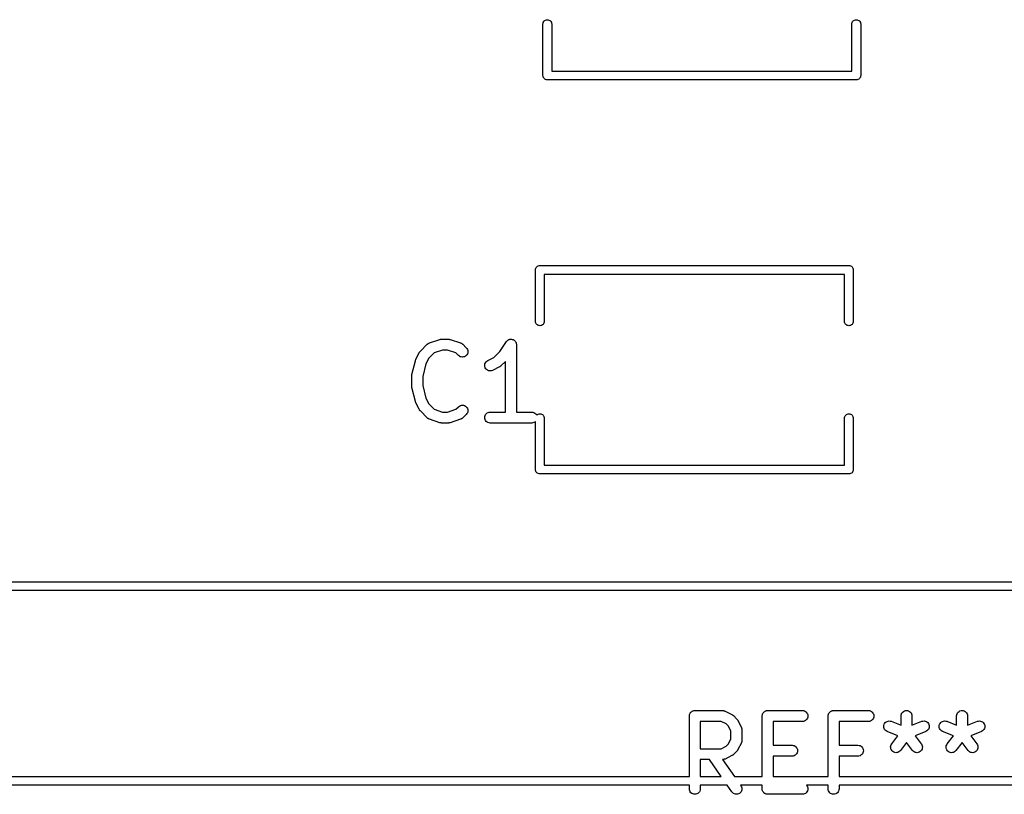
# Model space of a CAD drawing. Extents: x 1.1 to 3.55, y -2.65 to -1.25.
# Tile 15 of 17: x 2.36 to 2.89, y -2.18 to -1.76. Entities that reach past the tile are written whole.
import ezdxf

# ---------------------------------------------------------------- set-up
doc = ezdxf.new("R2010")
doc.units = 0
doc.header["$MEASUREMENT"] = 0
doc.layers.add('BLACK', color=7, linetype='CONTINUOUS')

msp = doc.modelspace()

# ---------------------------------------------------------------- linework, layer by layer
at = {"layer": 'BLACK', "linetype": 'CONTINUOUS'}
for p, q in [((2.63896, -1.76007), (2.63899, -1.75972)), ((2.63896, -1.78782), (2.63896, -1.76007)), ((2.63899, -1.75972), (2.63913, -1.75927)), ((2.63913, -1.75927), (2.63935, -1.75886)), ((2.63935, -1.75886), (2.63964, -1.7585)), ((2.63964, -1.7585), (2.64, -1.75821)), ((2.64, -1.75821), (2.64041, -1.75799)), ((2.64041, -1.75799), (2.64086, -1.75785)), ((2.64086, -1.75785), (2.64132, -1.75781)), ((2.64132, -1.75781), (2.64179, -1.75785)), ((2.64179, -1.75785), (2.64223, -1.75799)), ((2.64223, -1.75799), (2.64264, -1.75821)), ((2.64264, -1.75821), (2.643, -1.7585)), ((2.643, -1.7585), (2.6433, -1.75886)), ((2.6433, -1.75886), (2.64352, -1.75927)), ((2.64352, -1.75927), (2.64365, -1.75972)), ((2.64365, -1.75972), (2.64369, -1.76007)), ((2.64369, -1.76007), (2.64369, -1.78557)), ((2.80589, -1.76007), (2.80592, -1.75972)), ((2.80589, -1.78557), (2.80589, -1.76007)), ((2.80592, -1.75972), (2.80606, -1.75927)), ((2.80606, -1.75927), (2.80628, -1.75886)), ((2.80628, -1.75886), (2.80657, -1.7585)), ((2.80657, -1.7585), (2.80693, -1.75821)), ((2.80693, -1.75821), (2.80734, -1.75799)), ((2.80734, -1.75799), (2.80779, -1.75785)), ((2.80779, -1.75785), (2.80825, -1.75781)), ((2.80825, -1.75781), (2.80872, -1.75785)), ((2.80872, -1.75785), (2.80916, -1.75799)), ((2.80916, -1.75799), (2.80957, -1.75821)), ((2.80957, -1.75821), (2.80993, -1.7585)), ((2.80993, -1.7585), (2.81023, -1.75886)), ((2.81023, -1.75886), (2.81044, -1.75927)), ((2.81044, -1.75927), (2.81058, -1.75972)), ((2.81058, -1.75972), (2.81061, -1.76007)), ((2.81061, -1.76007), (2.81061, -1.78782)), ((2.64369, -1.78557), (2.80589, -1.78557)), ((2.63895, -1.78794), (2.63896, -1.78782)), ((2.63899, -1.7884), (2.63895, -1.78794)), ((2.63913, -1.78885), (2.63899, -1.7884)), ((2.63935, -1.78926), (2.63913, -1.78885)), ((2.63964, -1.78962), (2.63935, -1.78926)), ((2.64, -1.78991), (2.63964, -1.78962)), ((2.64041, -1.79013), (2.64, -1.78991)), ((2.64086, -1.79027), (2.64041, -1.79013)), ((2.64132, -1.79031), (2.64086, -1.79027)), ((2.64144, -1.7903), (2.64132, -1.79031)), ((2.80814, -1.7903), (2.64144, -1.7903)), ((2.80825, -1.79031), (2.80814, -1.7903)), ((2.80837, -1.7903), (2.80825, -1.79031)), ((2.80872, -1.79027), (2.80837, -1.7903)), ((2.80837, -1.7903), (2.80837, -1.7903)), ((2.80916, -1.79013), (2.80872, -1.79027)), ((2.80957, -1.78991), (2.80916, -1.79013)), ((2.80993, -1.78962), (2.80957, -1.78991)), ((2.81023, -1.78926), (2.80993, -1.78962)), ((2.81044, -1.78885), (2.81023, -1.78926)), ((2.81058, -1.7884), (2.81044, -1.78885)), ((2.81063, -1.78794), (2.81058, -1.7884)), ((2.81061, -1.78782), (2.81063, -1.78794)), ((2.63495, -1.89306), (2.63499, -1.8926)), ((2.63496, -1.89318), (2.63495, -1.89306)), ((2.63496, -1.92093), (2.63496, -1.89318)), ((2.63499, -1.8926), (2.63513, -1.89215)), ((2.63513, -1.89215), (2.63535, -1.89174)), ((2.63535, -1.89174), (2.63564, -1.89138)), ((2.63564, -1.89138), (2.636, -1.89109)), ((2.636, -1.89109), (2.63641, -1.89087)), ((2.63641, -1.89087), (2.63686, -1.89073)), ((2.63686, -1.89073), (2.63721, -1.8907)), ((2.63721, -1.8907), (2.63732, -1.89069)), ((2.63721, -1.8907), (2.63721, -1.8907)), ((2.63732, -1.89069), (2.63744, -1.8907)), ((2.63744, -1.8907), (2.80414, -1.8907)), ((2.80414, -1.8907), (2.80425, -1.89069)), ((2.80425, -1.89069), (2.80437, -1.8907)), ((2.80437, -1.8907), (2.80472, -1.89073)), ((2.80472, -1.89073), (2.80516, -1.89087)), ((2.80516, -1.89087), (2.80557, -1.89109)), ((2.80557, -1.89109), (2.80593, -1.89138)), ((2.80593, -1.89138), (2.80623, -1.89174)), ((2.80623, -1.89174), (2.80644, -1.89215)), ((2.80644, -1.89215), (2.80658, -1.8926)), ((2.80658, -1.8926), (2.80663, -1.89306)), ((2.80663, -1.89306), (2.80661, -1.89318)), ((2.80661, -1.89318), (2.80661, -1.92093)), ((2.80189, -1.89543), (2.63969, -1.89543)), ((2.63969, -1.89543), (2.63969, -1.92093)), ((2.80189, -1.92093), (2.80189, -1.89543)), ((2.63499, -1.92128), (2.63496, -1.92093)), ((2.63513, -1.92173), (2.63499, -1.92128)), ((2.63535, -1.92214), (2.63513, -1.92173)), ((2.63564, -1.9225), (2.63535, -1.92214)), ((2.636, -1.92279), (2.63564, -1.9225)), ((2.63641, -1.92301), (2.636, -1.92279)), ((2.63686, -1.92315), (2.63641, -1.92301)), ((2.63732, -1.92319), (2.63686, -1.92315)), ((2.63779, -1.92315), (2.63732, -1.92319)), ((2.63823, -1.92301), (2.63779, -1.92315)), ((2.63864, -1.92279), (2.63823, -1.92301)), ((2.639, -1.9225), (2.63864, -1.92279)), ((2.6393, -1.92214), (2.639, -1.9225)), ((2.63952, -1.92173), (2.6393, -1.92214)), ((2.63965, -1.92128), (2.63952, -1.92173)), ((2.63969, -1.92093), (2.63965, -1.92128)), ((2.80192, -1.92128), (2.80189, -1.92093)), ((2.80206, -1.92173), (2.80192, -1.92128)), ((2.80228, -1.92214), (2.80206, -1.92173)), ((2.80257, -1.9225), (2.80228, -1.92214)), ((2.80293, -1.92279), (2.80257, -1.9225)), ((2.80334, -1.92301), (2.80293, -1.92279)), ((2.80379, -1.92315), (2.80334, -1.92301)), ((2.80425, -1.92319), (2.80379, -1.92315)), ((2.80471, -1.92315), (2.80425, -1.92319)), ((2.80516, -1.92301), (2.80471, -1.92315)), ((2.80557, -1.92279), (2.80516, -1.92301)), ((2.80593, -1.9225), (2.80557, -1.92279)), ((2.80623, -1.92214), (2.80593, -1.9225)), ((2.80644, -1.92173), (2.80623, -1.92214)), ((2.80658, -1.92128), (2.80644, -1.92173)), ((2.80661, -1.92093), (2.80658, -1.92128)), ((2.57763, -1.93251), (2.58326, -1.93064)), ((2.58326, -1.93064), (2.5833, -1.93063)), ((2.5833, -1.93063), (2.58346, -1.93059)), ((2.58346, -1.93059), (2.58362, -1.93054)), ((2.58362, -1.93054), (2.58374, -1.93053)), ((2.58374, -1.93053), (2.58386, -1.93051)), ((2.58386, -1.93051), (2.58402, -1.9305)), ((2.58402, -1.9305), (2.58419, -1.93049)), ((2.58419, -1.93049), (2.58794, -1.93049)), ((2.58794, -1.93049), (2.58798, -1.93049)), ((2.58798, -1.93049), (2.58815, -1.93051)), ((2.58815, -1.93051), (2.58831, -1.93051)), ((2.58831, -1.93051), (2.58843, -1.93054)), ((2.58843, -1.93054), (2.58855, -1.93055)), ((2.58855, -1.93055), (2.58871, -1.9306)), ((2.58871, -1.9306), (2.58887, -1.93064)), ((2.58887, -1.93064), (2.5945, -1.93251)), ((2.62007, -1.93097), (2.62033, -1.93083)), ((2.62033, -1.93083), (2.62058, -1.9307)), ((2.62058, -1.9307), (2.62085, -1.93062)), ((2.62058, -1.9307), (2.62058, -1.9307)), ((2.62058, -1.9307), (2.62058, -1.9307)), ((2.62085, -1.93062), (2.62113, -1.93054)), ((2.62113, -1.93054), (2.62113, -1.93054)), ((2.62113, -1.93054), (2.62114, -1.93054)), ((2.62114, -1.93054), (2.62141, -1.93051)), ((2.62141, -1.93051), (2.62171, -1.93049)), ((2.62171, -1.93049), (2.62171, -1.93049)), ((2.62171, -1.93049), (2.62199, -1.93052)), ((2.62171, -1.93049), (2.62171, -1.93049)), ((2.62199, -1.93052), (2.62228, -1.93055)), ((2.62228, -1.93055), (2.62228, -1.93055)), ((2.62228, -1.93055), (2.62228, -1.93055)), ((2.62228, -1.93055), (2.62255, -1.93063)), ((2.62255, -1.93063), (2.62283, -1.93072)), ((2.62283, -1.93072), (2.62283, -1.93072)), ((2.62283, -1.93072), (2.62283, -1.93072)), ((2.62283, -1.93072), (2.62307, -1.93085)), ((2.62307, -1.93085), (2.62334, -1.93099)), ((2.57273, -1.93698), (2.57648, -1.93323)), ((2.57648, -1.93323), (2.57651, -1.9332)), ((2.57651, -1.9332), (2.57657, -1.93314)), ((2.57657, -1.93314), (2.57663, -1.93308)), ((2.57663, -1.93308), (2.5768, -1.93296)), ((2.5768, -1.93296), (2.57696, -1.93284)), ((2.57696, -1.93284), (2.57703, -1.9328)), ((2.57703, -1.9328), (2.57711, -1.93275)), ((2.57711, -1.93275), (2.57729, -1.93267)), ((2.57729, -1.93267), (2.57747, -1.93257)), ((2.57747, -1.93257), (2.57755, -1.93255)), ((2.57755, -1.93255), (2.57763, -1.93251)), ((2.5945, -1.93251), (2.59454, -1.93253)), ((2.59454, -1.93253), (2.59462, -1.93256)), ((2.59462, -1.93256), (2.5947, -1.93259)), ((2.5947, -1.93259), (2.59488, -1.93268)), ((2.59488, -1.93268), (2.59506, -1.93277)), ((2.59506, -1.93277), (2.59513, -1.93282)), ((2.59513, -1.93282), (2.59521, -1.93286)), ((2.59521, -1.93286), (2.59536, -1.93299)), ((2.59536, -1.93299), (2.59553, -1.93311)), ((2.59553, -1.93311), (2.59558, -1.93317)), ((2.59558, -1.93317), (2.59565, -1.93323)), ((2.59565, -1.93323), (2.59753, -1.9351)), ((2.59753, -1.9351), (2.59756, -1.93513)), ((2.59756, -1.93513), (2.59791, -1.93558)), ((2.59791, -1.93558), (2.59818, -1.93609)), ((2.59818, -1.93609), (2.59834, -1.93665)), ((2.61564, -1.93718), (2.61923, -1.9318)), ((2.61923, -1.9318), (2.61925, -1.93177)), ((2.61925, -1.93177), (2.61943, -1.93155)), ((2.61925, -1.93177), (2.61925, -1.93177)), ((2.61925, -1.93177), (2.61925, -1.93177)), ((2.61925, -1.93177), (2.61925, -1.93177)), ((2.61943, -1.93155), (2.61962, -1.93133)), ((2.61962, -1.93133), (2.61985, -1.93115)), ((2.61962, -1.93133), (2.61962, -1.93133)), ((2.61962, -1.93133), (2.61962, -1.93133)), ((2.61985, -1.93115), (2.62007, -1.93097)), ((2.62007, -1.93097), (2.62007, -1.93097)), ((2.62007, -1.93097), (2.62007, -1.93097)), ((2.62334, -1.93099), (2.62334, -1.93099)), ((2.62334, -1.93099), (2.62334, -1.93099)), ((2.62334, -1.93099), (2.62355, -1.93117)), ((2.62355, -1.93117), (2.62378, -1.93136)), ((2.62378, -1.93136), (2.62378, -1.93136)), ((2.62378, -1.93136), (2.62378, -1.93136)), ((2.62378, -1.93136), (2.62396, -1.93158)), ((2.62396, -1.93158), (2.62414, -1.93181)), ((2.62414, -1.93181), (2.62415, -1.93181)), ((2.62415, -1.93181), (2.62415, -1.93181)), ((2.62415, -1.93181), (2.62428, -1.93206)), ((2.62428, -1.93206), (2.62441, -1.93231)), ((2.62441, -1.93231), (2.62442, -1.93232)), ((2.62442, -1.93232), (2.62442, -1.93232)), ((2.62442, -1.93232), (2.62449, -1.93257)), ((2.62449, -1.93257), (2.62458, -1.93287)), ((2.62458, -1.93287), (2.62458, -1.93287)), ((2.62458, -1.93287), (2.62458, -1.93287)), ((2.62458, -1.93287), (2.62461, -1.93316)), ((2.62461, -1.93316), (2.62464, -1.93344)), ((2.62464, -1.93344), (2.62464, -1.96986)), ((2.57019, -1.94178), (2.57029, -1.94152)), ((2.57029, -1.94152), (2.5703, -1.94151)), ((2.5703, -1.94149), (2.57217, -1.93774)), ((2.5703, -1.94151), (2.5703, -1.94149)), ((2.57217, -1.93774), (2.57219, -1.93771)), ((2.57219, -1.93771), (2.57228, -1.93757)), ((2.57228, -1.93757), (2.57236, -1.93742)), ((2.57236, -1.93742), (2.57244, -1.93733)), ((2.57244, -1.93733), (2.57251, -1.93722)), ((2.57251, -1.93722), (2.57262, -1.9371)), ((2.57262, -1.9371), (2.57273, -1.93698)), ((2.57724, -1.94081), (2.57573, -1.94384)), ((2.58016, -1.9379), (2.57724, -1.94081)), ((2.58467, -1.93639), (2.58016, -1.9379)), ((2.58746, -1.93639), (2.58467, -1.93639)), ((2.59197, -1.9379), (2.58746, -1.93639)), ((2.59335, -1.93928), (2.59197, -1.9379)), ((2.5938, -1.93964), (2.59335, -1.93928)), ((2.5943, -1.93992), (2.5938, -1.93964)), ((2.59485, -1.94008), (2.5943, -1.93992)), ((2.59543, -1.94014), (2.59485, -1.94008)), ((2.596, -1.94009), (2.59543, -1.94014)), ((2.59655, -1.93992), (2.596, -1.94009)), ((2.59706, -1.93965), (2.59655, -1.93992)), ((2.59751, -1.93929), (2.59706, -1.93965)), ((2.59788, -1.93885), (2.59751, -1.93929)), ((2.59816, -1.93834), (2.59788, -1.93885)), ((2.59833, -1.93779), (2.59816, -1.93834)), ((2.59839, -1.93722), (2.59833, -1.93779)), ((2.59834, -1.93665), (2.59839, -1.93722)), ((2.60912, -1.94205), (2.61244, -1.94039)), ((2.61244, -1.94039), (2.61564, -1.93718)), ((2.5682, -1.9496), (2.57008, -1.9421)), ((2.57008, -1.9421), (2.57009, -1.94206)), ((2.57009, -1.94203), (2.57019, -1.94178)), ((2.57009, -1.94205), (2.57009, -1.94203)), ((2.57009, -1.94206), (2.57009, -1.94205)), ((2.57573, -1.94384), (2.57402, -1.95068)), ((2.60749, -1.94488), (2.60751, -1.94431)), ((2.60758, -1.94545), (2.60749, -1.94488)), ((2.60751, -1.94431), (2.60764, -1.94375)), ((2.60779, -1.94599), (2.60758, -1.94545)), ((2.60764, -1.94375), (2.60788, -1.94322)), ((2.60809, -1.94648), (2.60779, -1.94599)), ((2.60788, -1.94322), (2.60821, -1.94275)), ((2.60848, -1.9469), (2.60809, -1.94648)), ((2.60821, -1.94275), (2.60863, -1.94235)), ((2.60863, -1.94235), (2.60912, -1.94205)), ((2.61551, -1.94546), (2.61176, -1.94733)), ((2.61565, -1.94537), (2.61551, -1.94546)), ((2.61579, -1.94529), (2.61565, -1.94537)), ((2.61589, -1.94521), (2.61579, -1.94529)), ((2.61599, -1.94515), (2.61589, -1.94521)), ((2.61611, -1.94503), (2.61599, -1.94515)), ((2.61624, -1.94493), (2.61611, -1.94503)), ((2.61627, -1.9449), (2.61624, -1.94493)), ((2.61873, -1.94244), (2.61627, -1.9449)), ((2.61873, -1.96986), (2.61873, -1.94244)), ((2.56811, -1.95027), (2.56812, -1.95022)), ((2.56811, -1.95031), (2.56811, -1.95027)), ((2.56811, -1.95594), (2.56811, -1.95031)), ((2.56812, -1.95017), (2.56815, -1.94993)), ((2.56812, -1.95022), (2.56812, -1.95017)), ((2.56815, -1.94993), (2.56818, -1.9497)), ((2.56818, -1.9497), (2.56819, -1.94965)), ((2.56819, -1.94965), (2.5682, -1.9496)), ((2.57402, -1.95068), (2.57402, -1.95557)), ((2.60895, -1.94724), (2.60848, -1.9469)), ((2.60947, -1.94748), (2.60895, -1.94724)), ((2.61003, -1.94761), (2.60947, -1.94748)), ((2.61061, -1.94764), (2.61003, -1.94761)), ((2.61118, -1.94755), (2.61061, -1.94764)), ((2.61172, -1.94735), (2.61118, -1.94755)), ((2.61176, -1.94733), (2.61172, -1.94735)), ((2.56812, -1.95599), (2.56811, -1.95594)), ((2.56812, -1.95604), (2.56812, -1.95599)), ((2.56815, -1.95628), (2.56812, -1.95604)), ((2.56817, -1.95651), (2.56815, -1.95628)), ((2.56819, -1.95656), (2.56817, -1.95651)), ((2.56819, -1.95661), (2.56819, -1.95656)), ((2.5682, -1.95665), (2.56819, -1.95661)), ((2.57008, -1.96415), (2.5682, -1.95665)), ((2.57402, -1.95557), (2.57573, -1.96241)), ((2.57573, -1.96241), (2.57724, -1.96544)), ((2.57008, -1.96417), (2.57008, -1.96415)), ((2.57008, -1.96418), (2.57008, -1.96417)), ((2.57018, -1.96443), (2.57008, -1.96418)), ((2.57027, -1.9647), (2.57018, -1.96443)), ((2.57028, -1.96471), (2.57027, -1.9647)), ((2.57028, -1.96472), (2.57028, -1.96471)), ((2.5703, -1.96476), (2.57028, -1.96472)), ((2.57217, -1.96851), (2.5703, -1.96476)), ((2.57724, -1.96544), (2.58016, -1.96835)), ((2.59197, -1.96835), (2.59335, -1.96697)), ((2.59335, -1.96697), (2.59338, -1.96694)), ((2.59338, -1.96694), (2.59383, -1.96658)), ((2.59383, -1.96658), (2.59434, -1.96632)), ((2.59434, -1.96632), (2.5949, -1.96616)), ((2.5949, -1.96616), (2.59547, -1.96611)), ((2.59547, -1.96611), (2.59604, -1.96617)), ((2.59604, -1.96617), (2.59659, -1.96634)), ((2.59659, -1.96634), (2.5971, -1.96662)), ((2.5971, -1.96662), (2.59754, -1.96699)), ((2.59754, -1.96699), (2.5979, -1.96744)), ((2.5979, -1.96744), (2.59817, -1.96795)), ((2.59817, -1.96795), (2.59834, -1.9685)), ((2.57226, -1.96865), (2.57217, -1.96851)), ((2.57234, -1.96879), (2.57226, -1.96865)), ((2.57242, -1.96889), (2.57234, -1.96879)), ((2.57248, -1.96899), (2.57242, -1.96889)), ((2.5726, -1.96911), (2.57248, -1.96899)), ((2.5727, -1.96924), (2.5726, -1.96911)), ((2.57273, -1.96927), (2.5727, -1.96924)), ((2.57648, -1.97302), (2.57273, -1.96927)), ((2.57654, -1.97308), (2.57648, -1.97302)), ((2.5766, -1.97314), (2.57654, -1.97308)), ((2.57677, -1.97326), (2.5766, -1.97314)), ((2.57692, -1.97339), (2.57677, -1.97326)), ((2.577, -1.97343), (2.57692, -1.97339)), ((2.57707, -1.97348), (2.577, -1.97343)), ((2.58016, -1.96835), (2.58467, -1.96986)), ((2.58467, -1.96986), (2.58746, -1.96986)), ((2.58746, -1.96986), (2.59197, -1.96835)), ((2.59517, -1.97341), (2.59509, -1.97345)), ((2.59533, -1.97329), (2.59517, -1.97341)), ((2.59549, -1.97317), (2.59533, -1.97329)), ((2.59555, -1.97311), (2.59549, -1.97317)), ((2.59562, -1.97305), (2.59555, -1.97311)), ((2.59565, -1.97302), (2.59562, -1.97305)), ((2.59753, -1.97115), (2.59565, -1.97302)), ((2.59789, -1.9707), (2.59753, -1.97115)), ((2.59816, -1.9702), (2.59789, -1.9707)), ((2.59833, -1.96964), (2.59816, -1.9702)), ((2.59839, -1.96907), (2.59833, -1.96964)), ((2.59834, -1.9685), (2.59839, -1.96907)), ((2.60748, -1.97279), (2.60754, -1.97222)), ((2.60754, -1.97336), (2.60748, -1.97279)), ((2.60754, -1.97222), (2.60771, -1.97167)), ((2.6077, -1.97392), (2.60754, -1.97336)), ((2.60771, -1.97167), (2.60799, -1.97116)), ((2.60799, -1.97116), (2.60836, -1.97072)), ((2.60836, -1.97072), (2.6088, -1.97035)), ((2.6088, -1.97035), (2.60931, -1.97008)), ((2.60931, -1.97008), (2.60986, -1.96991)), ((2.60986, -1.96991), (2.61044, -1.96986)), ((2.61044, -1.96986), (2.61873, -1.96986)), ((2.62464, -1.96986), (2.63293, -1.96986)), ((2.63293, -1.96986), (2.63297, -1.96986)), ((2.63297, -1.96986), (2.63355, -1.96992)), ((2.63355, -1.96992), (2.6341, -1.9701)), ((2.6341, -1.9701), (2.6346, -1.97037)), ((2.6346, -1.97037), (2.63504, -1.97074)), ((2.63504, -1.97074), (2.6354, -1.97119)), ((2.6354, -1.97119), (2.6356, -1.97156)), ((2.6356, -1.97156), (2.63564, -1.9715)), ((2.63564, -1.9715), (2.636, -1.97121)), ((2.636, -1.97121), (2.63641, -1.97099)), ((2.63641, -1.97099), (2.63686, -1.97085)), ((2.63686, -1.97085), (2.63732, -1.97081)), ((2.63732, -1.97081), (2.63779, -1.97085)), ((2.63779, -1.97085), (2.63823, -1.97099)), ((2.63823, -1.97099), (2.63864, -1.97121)), ((2.63864, -1.97121), (2.639, -1.9715)), ((2.639, -1.9715), (2.6393, -1.97186)), ((2.6393, -1.97186), (2.63952, -1.97227)), ((2.63952, -1.97227), (2.63965, -1.97272)), ((2.63965, -1.97272), (2.63969, -1.97307)), ((2.63969, -1.97307), (2.63969, -1.99857)), ((2.80189, -1.97307), (2.80192, -1.97272)), ((2.80189, -1.99857), (2.80189, -1.97307)), ((2.80192, -1.97272), (2.80206, -1.97227)), ((2.80206, -1.97227), (2.80228, -1.97186)), ((2.80228, -1.97186), (2.80257, -1.9715)), ((2.80257, -1.9715), (2.80293, -1.97121)), ((2.80293, -1.97121), (2.80334, -1.97099)), ((2.80334, -1.97099), (2.80379, -1.97085)), ((2.80379, -1.97085), (2.80425, -1.97081)), ((2.80425, -1.97081), (2.80472, -1.97085)), ((2.80472, -1.97085), (2.80516, -1.97099)), ((2.80516, -1.97099), (2.80557, -1.97121)), ((2.80557, -1.97121), (2.80593, -1.9715)), ((2.80593, -1.9715), (2.80623, -1.97186)), ((2.80623, -1.97186), (2.80644, -1.97227)), ((2.80644, -1.97227), (2.80658, -1.97272)), ((2.80658, -1.97272), (2.80661, -1.97307)), ((2.80661, -1.97307), (2.80661, -2.00082)), ((2.57725, -1.97357), (2.57707, -1.97348)), ((2.57743, -1.97366), (2.57725, -1.97357)), ((2.57751, -1.97369), (2.57743, -1.97366)), ((2.57759, -1.97372), (2.57751, -1.97369)), ((2.57763, -1.97374), (2.57759, -1.97372)), ((2.58326, -1.97561), (2.57763, -1.97374)), ((2.58342, -1.97565), (2.58326, -1.97561)), ((2.58358, -1.9757), (2.58342, -1.97565)), ((2.5837, -1.97571), (2.58358, -1.9757)), ((2.58382, -1.97574), (2.5837, -1.97571)), ((2.58398, -1.97574), (2.58382, -1.97574)), ((2.58415, -1.97576), (2.58398, -1.97574)), ((2.58419, -1.97576), (2.58415, -1.97576)), ((2.58794, -1.97576), (2.58419, -1.97576)), ((2.5881, -1.97575), (2.58794, -1.97576)), ((2.58827, -1.97574), (2.5881, -1.97575)), ((2.58839, -1.97572), (2.58827, -1.97574)), ((2.58851, -1.97571), (2.58839, -1.97572)), ((2.58867, -1.97566), (2.58851, -1.97571)), ((2.58883, -1.97562), (2.58867, -1.97566)), ((2.58887, -1.97561), (2.58883, -1.97562)), ((2.5945, -1.97374), (2.58887, -1.97561)), ((2.59458, -1.9737), (2.5945, -1.97374)), ((2.59466, -1.97368), (2.59458, -1.9737)), ((2.59484, -1.97358), (2.59466, -1.97368)), ((2.59502, -1.9735), (2.59484, -1.97358)), ((2.59509, -1.97345), (2.59502, -1.9735)), ((2.60797, -1.97443), (2.6077, -1.97392)), ((2.60833, -1.97488), (2.60797, -1.97443)), ((2.60877, -1.97525), (2.60833, -1.97488)), ((2.60927, -1.97552), (2.60877, -1.97525)), ((2.60982, -1.9757), (2.60927, -1.97552)), ((2.6104, -1.97576), (2.60982, -1.9757)), ((2.61044, -1.97576), (2.6104, -1.97576)), ((2.63293, -1.97576), (2.61044, -1.97576)), ((2.63351, -1.97571), (2.63293, -1.97576)), ((2.63406, -1.97554), (2.63351, -1.97571)), ((2.63457, -1.97527), (2.63406, -1.97554)), ((2.63496, -1.97495), (2.63457, -1.97527)), ((2.63496, -2.00082), (2.63496, -1.97495)), ((2.63969, -1.99857), (2.80189, -1.99857)), ((2.63495, -2.00094), (2.63496, -2.00082)), ((2.63499, -2.0014), (2.63495, -2.00094)), ((2.63513, -2.00185), (2.63499, -2.0014)), ((2.63535, -2.00226), (2.63513, -2.00185)), ((2.63564, -2.00262), (2.63535, -2.00226)), ((2.636, -2.00291), (2.63564, -2.00262)), ((2.63641, -2.00313), (2.636, -2.00291)), ((2.63686, -2.00327), (2.63641, -2.00313)), ((2.63732, -2.00331), (2.63686, -2.00327)), ((2.63744, -2.0033), (2.63732, -2.00331)), ((2.80414, -2.0033), (2.63744, -2.0033)), ((2.80425, -2.00331), (2.80414, -2.0033)), ((2.80437, -2.0033), (2.80425, -2.00331)), ((2.80472, -2.00327), (2.80437, -2.0033)), ((2.80437, -2.0033), (2.80437, -2.0033)), ((2.80516, -2.00313), (2.80472, -2.00327)), ((2.80557, -2.00291), (2.80516, -2.00313)), ((2.80593, -2.00262), (2.80557, -2.00291)), ((2.80623, -2.00226), (2.80593, -2.00262)), ((2.80644, -2.00185), (2.80623, -2.00226)), ((2.80658, -2.0014), (2.80644, -2.00185)), ((2.80663, -2.00094), (2.80658, -2.0014)), ((2.80661, -2.00082), (2.80663, -2.00094)), ((1.85112, -2.06164), (3.25088, -2.06164)), ((3.24864, -2.06636), (1.85336, -2.06636)), ((2.7182, -2.13321), (2.71829, -2.13294)), ((2.71829, -2.13293), (2.7183, -2.13292)), ((2.71829, -2.13294), (2.71829, -2.13293)), ((2.7183, -2.13292), (2.71843, -2.13268)), ((2.71843, -2.13268), (2.71856, -2.13243)), ((2.71856, -2.13243), (2.71857, -2.13243)), ((2.71857, -2.13242), (2.71875, -2.1322)), ((2.71857, -2.13243), (2.71857, -2.13242)), ((2.71875, -2.1322), (2.71893, -2.13199)), ((2.71893, -2.13199), (2.71894, -2.13198)), ((2.71894, -2.13198), (2.71916, -2.1318)), ((2.71894, -2.13198), (2.71894, -2.13198)), ((2.71916, -2.1318), (2.71938, -2.13163)), ((2.71938, -2.13163), (2.71938, -2.13162)), ((2.71938, -2.13162), (2.71939, -2.13162)), ((2.71939, -2.13162), (2.71964, -2.13149)), ((2.71964, -2.13149), (2.71988, -2.13136)), ((2.71988, -2.13136), (2.71989, -2.13135)), ((2.71989, -2.13135), (2.7199, -2.13135)), ((2.7199, -2.13135), (2.72017, -2.13127)), ((2.72017, -2.13127), (2.72044, -2.13119)), ((2.72044, -2.13119), (2.72045, -2.13119)), ((2.72045, -2.13119), (2.72046, -2.13119)), ((2.72046, -2.13119), (2.72073, -2.13116)), ((2.72073, -2.13116), (2.72101, -2.13113)), ((2.72101, -2.13113), (2.73601, -2.13113)), ((2.73601, -2.13113), (2.73605, -2.13113)), ((2.73605, -2.13113), (2.73614, -2.13114)), ((2.73614, -2.13114), (2.73622, -2.13114)), ((2.73622, -2.13114), (2.73642, -2.13118)), ((2.73642, -2.13118), (2.73662, -2.1312)), ((2.73662, -2.1312), (2.7367, -2.13122)), ((2.7367, -2.13122), (2.73679, -2.13124)), ((2.73679, -2.13124), (2.73698, -2.13131)), ((2.73698, -2.13131), (2.73717, -2.13137)), ((2.73717, -2.13137), (2.73725, -2.13141)), ((2.73725, -2.13141), (2.73733, -2.13144)), ((2.73733, -2.13144), (2.74108, -2.13332)), ((2.75757, -2.13321), (2.75766, -2.13294)), ((2.75766, -2.13293), (2.75767, -2.13292)), ((2.75766, -2.13294), (2.75766, -2.13293)), ((2.75767, -2.13292), (2.7578, -2.13268)), ((2.7578, -2.13268), (2.75793, -2.13243)), ((2.75793, -2.13243), (2.75794, -2.13243)), ((2.75794, -2.13242), (2.75812, -2.1322)), ((2.75794, -2.13243), (2.75794, -2.13242)), ((2.75812, -2.1322), (2.7583, -2.13199)), ((2.7583, -2.13199), (2.75831, -2.13198)), ((2.75831, -2.13198), (2.75853, -2.1318)), ((2.75831, -2.13198), (2.75831, -2.13198)), ((2.75853, -2.1318), (2.75875, -2.13163)), ((2.75875, -2.13163), (2.75875, -2.13162)), ((2.75875, -2.13162), (2.75876, -2.13162)), ((2.75876, -2.13162), (2.75901, -2.13149)), ((2.75901, -2.13149), (2.75925, -2.13136)), ((2.75925, -2.13136), (2.75926, -2.13135)), ((2.75926, -2.13135), (2.75927, -2.13135)), ((2.75927, -2.13135), (2.75954, -2.13127)), ((2.75954, -2.13127), (2.75981, -2.13119)), ((2.75981, -2.13119), (2.75982, -2.13119)), ((2.75982, -2.13119), (2.75983, -2.13119)), ((2.75983, -2.13119), (2.7601, -2.13116)), ((2.7601, -2.13116), (2.76038, -2.13113)), ((2.76038, -2.13113), (2.77913, -2.13113)), ((2.77913, -2.13113), (2.77917, -2.13113)), ((2.77917, -2.13113), (2.77974, -2.1312)), ((2.77974, -2.1312), (2.78029, -2.13137)), ((2.78029, -2.13137), (2.7808, -2.13165)), ((2.7808, -2.13165), (2.78124, -2.13202)), ((2.78124, -2.13202), (2.7816, -2.13247)), ((2.7816, -2.13247), (2.78186, -2.13298)), ((2.78186, -2.13298), (2.78203, -2.13353)), ((2.7932, -2.13321), (2.79328, -2.13294)), ((2.79328, -2.13293), (2.79329, -2.13292)), ((2.79328, -2.13294), (2.79328, -2.13293)), ((2.79329, -2.13292), (2.79342, -2.13268)), ((2.79342, -2.13268), (2.79355, -2.13243)), ((2.79355, -2.13243), (2.79356, -2.13243)), ((2.79356, -2.13242), (2.79374, -2.1322)), ((2.79356, -2.13243), (2.79356, -2.13242)), ((2.79374, -2.1322), (2.79392, -2.13199)), ((2.79392, -2.13199), (2.79393, -2.13198)), ((2.79393, -2.13198), (2.79415, -2.1318)), ((2.79393, -2.13198), (2.79393, -2.13198)), ((2.79415, -2.1318), (2.79437, -2.13163)), ((2.79437, -2.13163), (2.79438, -2.13162)), ((2.79438, -2.13162), (2.79463, -2.13149)), ((2.79438, -2.13162), (2.79438, -2.13162)), ((2.79463, -2.13149), (2.79487, -2.13136)), ((2.79487, -2.13136), (2.79488, -2.13135)), ((2.79488, -2.13135), (2.79489, -2.13135)), ((2.79489, -2.13135), (2.79516, -2.13127)), ((2.79516, -2.13127), (2.79543, -2.13119)), ((2.79543, -2.13119), (2.79544, -2.13119)), ((2.79544, -2.13119), (2.79545, -2.13119)), ((2.79545, -2.13119), (2.79572, -2.13116)), ((2.79572, -2.13116), (2.796, -2.13113)), ((2.796, -2.13113), (2.81475, -2.13113)), ((2.81475, -2.13113), (2.81479, -2.13113)), ((2.81479, -2.13113), (2.81536, -2.1312)), ((2.81536, -2.1312), (2.81591, -2.13137)), ((2.81591, -2.13137), (2.81642, -2.13165)), ((2.81642, -2.13165), (2.81686, -2.13202)), ((2.81686, -2.13202), (2.81722, -2.13247)), ((2.81722, -2.13247), (2.81749, -2.13298)), ((2.81749, -2.13298), (2.81765, -2.13353)), ((2.83248, -2.13347), (2.83266, -2.13292)), ((2.83266, -2.13292), (2.83293, -2.13242)), ((2.83293, -2.13242), (2.8333, -2.13198)), ((2.8333, -2.13198), (2.83375, -2.13162)), ((2.83375, -2.13162), (2.83426, -2.13135)), ((2.83426, -2.13135), (2.83482, -2.13119)), ((2.83482, -2.13119), (2.83539, -2.13113)), ((2.83539, -2.13113), (2.83596, -2.13119)), ((2.83596, -2.13119), (2.83651, -2.13136)), ((2.83651, -2.13136), (2.83702, -2.13164)), ((2.83702, -2.13164), (2.83747, -2.13201)), ((2.83747, -2.13201), (2.83783, -2.13245)), ((2.83783, -2.13245), (2.8381, -2.13296)), ((2.8381, -2.13296), (2.83827, -2.13351)), ((2.86248, -2.13347), (2.86265, -2.13292)), ((2.86265, -2.13292), (2.86293, -2.13242)), ((2.86293, -2.13242), (2.8633, -2.13198)), ((2.8633, -2.13198), (2.86375, -2.13162)), ((2.86375, -2.13162), (2.86426, -2.13135)), ((2.86426, -2.13135), (2.86481, -2.13119)), ((2.86481, -2.13119), (2.86539, -2.13113)), ((2.86539, -2.13113), (2.86596, -2.13119)), ((2.86596, -2.13119), (2.86651, -2.13136)), ((2.86651, -2.13136), (2.86702, -2.13164)), ((2.86702, -2.13164), (2.86746, -2.13201)), ((2.86746, -2.13201), (2.86783, -2.13245)), ((2.86783, -2.13245), (2.8681, -2.13296)), ((2.8681, -2.13296), (2.86826, -2.13351)), ((2.71806, -2.13404), (2.71809, -2.13377)), ((2.71806, -2.13406), (2.71806, -2.13404)), ((2.71806, -2.13407), (2.71806, -2.13406)), ((2.71806, -2.13409), (2.71806, -2.13407)), ((2.71806, -2.13407), (2.71806, -2.13407)), ((2.71806, -2.16676), (2.71806, -2.13409)), ((2.71809, -2.13377), (2.71812, -2.13349)), ((2.71812, -2.13347), (2.7182, -2.13321)), ((2.71812, -2.13348), (2.71812, -2.13347)), ((2.71812, -2.13349), (2.71812, -2.13348)), ((2.72396, -2.13704), (2.72396, -2.15176)), ((2.73531, -2.13704), (2.72396, -2.13704)), ((2.73801, -2.13839), (2.73531, -2.13704)), ((2.74108, -2.13332), (2.74111, -2.13334)), ((2.74111, -2.13334), (2.74125, -2.13343)), ((2.74125, -2.13343), (2.7414, -2.13351)), ((2.7414, -2.13351), (2.74149, -2.13358)), ((2.74149, -2.13358), (2.7416, -2.13365)), ((2.7416, -2.13365), (2.74172, -2.13377)), ((2.74172, -2.13377), (2.74184, -2.13387)), ((2.74184, -2.13387), (2.74372, -2.13575)), ((2.74372, -2.13575), (2.74375, -2.13578)), ((2.74375, -2.13578), (2.74385, -2.13591)), ((2.74385, -2.13591), (2.74397, -2.13603)), ((2.74397, -2.13603), (2.74403, -2.13613)), ((2.74403, -2.13613), (2.74411, -2.13623)), ((2.74411, -2.13623), (2.74418, -2.13637)), ((2.74418, -2.13637), (2.74427, -2.13651)), ((2.74427, -2.13651), (2.74615, -2.14026)), ((2.75743, -2.13404), (2.75746, -2.13377)), ((2.75743, -2.13406), (2.75743, -2.13404)), ((2.75743, -2.13407), (2.75743, -2.13406)), ((2.75743, -2.13409), (2.75743, -2.13407)), ((2.75743, -2.13407), (2.75743, -2.13407)), ((2.75743, -2.16676), (2.75743, -2.13409)), ((2.75746, -2.13377), (2.75749, -2.13349)), ((2.75749, -2.13347), (2.75757, -2.13321)), ((2.75749, -2.13348), (2.75749, -2.13347)), ((2.75749, -2.13349), (2.75749, -2.13348)), ((2.77913, -2.13704), (2.76333, -2.13704)), ((2.76333, -2.13704), (2.76333, -2.14988)), ((2.7797, -2.13698), (2.77913, -2.13704)), ((2.78025, -2.13682), (2.7797, -2.13698)), ((2.78076, -2.13655), (2.78025, -2.13682)), ((2.78121, -2.13618), (2.78076, -2.13655)), ((2.78158, -2.13574), (2.78121, -2.13618)), ((2.78185, -2.13523), (2.78158, -2.13574)), ((2.78202, -2.13468), (2.78185, -2.13523)), ((2.78208, -2.13411), (2.78202, -2.13468)), ((2.78203, -2.13353), (2.78208, -2.13411)), ((2.79305, -2.13404), (2.79308, -2.13377)), ((2.79305, -2.13406), (2.79305, -2.13404)), ((2.79305, -2.13407), (2.79305, -2.13406)), ((2.79305, -2.13409), (2.79305, -2.13407)), ((2.79305, -2.13407), (2.79305, -2.13407)), ((2.79305, -2.16676), (2.79305, -2.13409)), ((2.79308, -2.13377), (2.79311, -2.13349)), ((2.79311, -2.13347), (2.7932, -2.13321)), ((2.79311, -2.13348), (2.79311, -2.13347)), ((2.79311, -2.13349), (2.79311, -2.13348)), ((2.81475, -2.13704), (2.79895, -2.13704)), ((2.79895, -2.13704), (2.79895, -2.14988)), ((2.81532, -2.13698), (2.81475, -2.13704)), ((2.81587, -2.13682), (2.81532, -2.13698)), ((2.81638, -2.13655), (2.81587, -2.13682)), ((2.81683, -2.13618), (2.81638, -2.13655)), ((2.8172, -2.13574), (2.81683, -2.13618)), ((2.81747, -2.13523), (2.8172, -2.13574)), ((2.81764, -2.13468), (2.81747, -2.13523)), ((2.8177, -2.13411), (2.81764, -2.13468)), ((2.81765, -2.13353), (2.8177, -2.13411)), ((2.82326, -2.13859), (2.82353, -2.13808)), ((2.82353, -2.13808), (2.82389, -2.13764)), ((2.82389, -2.13764), (2.82434, -2.13727)), ((2.82434, -2.13727), (2.82484, -2.13699)), ((2.82484, -2.13699), (2.82539, -2.13682)), ((2.82539, -2.13682), (2.82597, -2.13676)), ((2.82597, -2.13676), (2.82654, -2.13681)), ((2.82654, -2.13681), (2.82709, -2.13697)), ((2.82709, -2.13697), (2.83242, -2.1391)), ((2.83242, -2.13404), (2.83248, -2.13347)), ((2.83242, -2.13409), (2.83242, -2.13404)), ((2.83242, -2.1391), (2.83242, -2.13409)), ((2.83827, -2.13351), (2.83832, -2.13409)), ((2.83832, -2.13409), (2.83832, -2.1391)), ((2.83832, -2.1391), (2.84365, -2.13697)), ((2.84365, -2.13697), (2.84369, -2.13695)), ((2.84369, -2.13695), (2.84424, -2.1368)), ((2.84424, -2.1368), (2.84482, -2.13676)), ((2.84482, -2.13676), (2.84539, -2.13683)), ((2.84539, -2.13683), (2.84594, -2.13701)), ((2.84594, -2.13701), (2.84644, -2.13729)), ((2.84644, -2.13729), (2.84688, -2.13767)), ((2.84688, -2.13767), (2.84723, -2.13812)), ((2.84723, -2.13812), (2.84749, -2.13863)), ((2.85326, -2.13859), (2.85353, -2.13808)), ((2.85353, -2.13808), (2.85389, -2.13764)), ((2.85389, -2.13764), (2.85433, -2.13727)), ((2.85433, -2.13727), (2.85484, -2.13699)), ((2.85484, -2.13699), (2.85539, -2.13682)), ((2.85539, -2.13682), (2.85596, -2.13676)), ((2.85596, -2.13676), (2.85654, -2.13681)), ((2.85654, -2.13681), (2.85709, -2.13697)), ((2.85709, -2.13697), (2.86241, -2.1391)), ((2.86241, -2.13404), (2.86248, -2.13347)), ((2.86241, -2.13409), (2.86241, -2.13404)), ((2.86241, -2.1391), (2.86241, -2.13409)), ((2.86826, -2.13351), (2.86832, -2.13409)), ((2.86832, -2.13409), (2.86832, -2.1391)), ((2.86832, -2.1391), (2.87364, -2.13697)), ((2.87364, -2.13697), (2.87368, -2.13695)), ((2.87368, -2.13695), (2.87424, -2.1368)), ((2.87424, -2.1368), (2.87481, -2.13676)), ((2.87481, -2.13676), (2.87538, -2.13683)), ((2.87538, -2.13683), (2.87593, -2.13701)), ((2.87593, -2.13701), (2.87643, -2.13729)), ((2.87643, -2.13729), (2.87687, -2.13767)), ((2.87687, -2.13767), (2.87723, -2.13812)), ((2.87723, -2.13812), (2.87749, -2.13863)), ((2.73921, -2.13958), (2.73801, -2.13839)), ((2.74055, -2.14228), (2.73921, -2.13958)), ((2.74055, -2.14651), (2.74055, -2.14228)), ((2.74615, -2.14026), (2.74617, -2.1403)), ((2.74617, -2.1403), (2.7462, -2.14038)), ((2.7462, -2.14038), (2.74624, -2.14046)), ((2.74624, -2.14046), (2.74629, -2.14065)), ((2.74629, -2.14065), (2.74636, -2.14084)), ((2.74636, -2.14084), (2.74638, -2.14093)), ((2.74638, -2.14093), (2.7464, -2.14101)), ((2.7464, -2.14101), (2.74642, -2.14121)), ((2.74642, -2.14121), (2.74645, -2.14141)), ((2.74645, -2.14141), (2.74645, -2.1415)), ((2.74645, -2.1415), (2.74646, -2.14158)), ((2.74646, -2.14158), (2.74646, -2.14721)), ((2.82304, -2.13972), (2.8231, -2.13915)), ((2.8231, -2.14029), (2.82304, -2.13972)), ((2.8231, -2.13915), (2.82326, -2.13859)), ((2.82327, -2.14084), (2.8231, -2.14029)), ((2.82354, -2.14135), (2.82327, -2.14084)), ((2.82391, -2.1418), (2.82354, -2.14135)), ((2.82435, -2.14216), (2.82391, -2.1418)), ((2.82486, -2.14244), (2.82435, -2.14216)), ((2.8249, -2.14245), (2.82486, -2.14244)), ((2.8307, -2.14477), (2.8249, -2.14245)), ((2.84584, -2.14245), (2.84004, -2.14477)), ((2.84635, -2.14219), (2.84584, -2.14245)), ((2.8468, -2.14183), (2.84635, -2.14219)), ((2.84717, -2.14139), (2.8468, -2.14183)), ((2.84745, -2.14088), (2.84717, -2.14139)), ((2.84763, -2.14033), (2.84745, -2.14088)), ((2.84749, -2.13863), (2.84765, -2.13919)), ((2.8477, -2.13976), (2.84763, -2.14033)), ((2.84765, -2.13919), (2.8477, -2.13976)), ((2.85304, -2.13972), (2.85309, -2.13915)), ((2.8531, -2.14029), (2.85304, -2.13972)), ((2.85309, -2.13915), (2.85326, -2.13859)), ((2.85327, -2.14084), (2.8531, -2.14029)), ((2.85354, -2.14135), (2.85327, -2.14084)), ((2.8539, -2.1418), (2.85354, -2.14135)), ((2.85435, -2.14216), (2.8539, -2.1418)), ((2.85486, -2.14244), (2.85435, -2.14216)), ((2.8549, -2.14245), (2.85486, -2.14244)), ((2.86069, -2.14477), (2.8549, -2.14245)), ((2.87584, -2.14245), (2.87004, -2.14477)), ((2.87635, -2.14219), (2.87584, -2.14245)), ((2.8768, -2.14183), (2.87635, -2.14219)), ((2.87717, -2.14139), (2.8768, -2.14183)), ((2.87745, -2.14088), (2.87717, -2.14139)), ((2.87763, -2.14033), (2.87745, -2.14088)), ((2.87749, -2.13863), (2.87765, -2.13919)), ((2.87769, -2.13976), (2.87763, -2.14033)), ((2.87765, -2.13919), (2.87769, -2.13976)), ((2.73921, -2.14921), (2.74055, -2.14651)), ((2.74615, -2.14853), (2.74427, -2.15228)), ((2.74618, -2.14845), (2.74615, -2.14853)), ((2.74622, -2.14837), (2.74618, -2.14845)), ((2.74628, -2.14818), (2.74622, -2.14837)), ((2.74635, -2.14799), (2.74628, -2.14818)), ((2.74637, -2.14791), (2.74635, -2.14799)), ((2.74639, -2.14782), (2.74637, -2.14791)), ((2.74642, -2.14762), (2.74639, -2.14782)), ((2.74645, -2.14742), (2.74642, -2.14762)), ((2.74646, -2.14725), (2.74645, -2.14734)), ((2.74645, -2.14734), (2.74645, -2.14742)), ((2.74646, -2.14721), (2.74646, -2.14725)), ((2.82738, -2.14919), (2.8307, -2.14477)), ((2.83537, -2.14838), (2.83211, -2.15273)), ((2.83863, -2.15273), (2.83537, -2.14838)), ((2.84004, -2.14477), (2.84336, -2.14919)), ((2.85738, -2.14919), (2.86069, -2.14477)), ((2.86537, -2.14838), (2.8621, -2.15273)), ((2.86863, -2.15273), (2.86537, -2.14838)), ((2.87004, -2.14477), (2.87335, -2.14919)), ((2.72396, -2.15176), (2.73531, -2.15176)), ((2.73531, -2.15176), (2.73801, -2.15041)), ((2.73801, -2.15041), (2.73921, -2.14921)), ((2.74372, -2.15305), (2.74184, -2.15492)), ((2.74382, -2.15292), (2.74372, -2.15305)), ((2.74394, -2.1528), (2.74382, -2.15292)), ((2.74401, -2.1527), (2.74394, -2.1528)), ((2.74409, -2.1526), (2.74401, -2.1527)), ((2.74416, -2.15246), (2.74409, -2.1526)), ((2.74425, -2.15232), (2.74416, -2.15246)), ((2.74427, -2.15228), (2.74425, -2.15232)), ((2.76333, -2.14988), (2.7735, -2.14988)), ((2.7735, -2.14988), (2.77354, -2.14988)), ((2.77354, -2.14988), (2.77412, -2.14995)), ((2.77412, -2.14995), (2.77467, -2.15012)), ((2.77467, -2.15012), (2.77517, -2.1504)), ((2.77517, -2.1504), (2.77561, -2.15077)), ((2.77561, -2.15077), (2.77597, -2.15122)), ((2.77622, -2.15398), (2.77595, -2.15448)), ((2.77597, -2.15122), (2.77624, -2.15173)), ((2.7764, -2.15343), (2.77622, -2.15398)), ((2.77624, -2.15173), (2.7764, -2.15228)), ((2.7764, -2.15228), (2.77646, -2.15285)), ((2.77646, -2.15285), (2.7764, -2.15343)), ((2.79895, -2.14988), (2.80912, -2.14988)), ((2.80912, -2.14988), (2.80916, -2.14988)), ((2.80916, -2.14988), (2.80974, -2.14995)), ((2.80974, -2.14995), (2.81029, -2.15012)), ((2.81029, -2.15012), (2.81079, -2.1504)), ((2.81079, -2.1504), (2.81123, -2.15077)), ((2.81123, -2.15077), (2.81159, -2.15122)), ((2.81185, -2.15398), (2.81157, -2.15448)), ((2.81159, -2.15122), (2.81186, -2.15173)), ((2.81202, -2.15343), (2.81185, -2.15398)), ((2.81186, -2.15173), (2.81202, -2.15228)), ((2.81202, -2.15228), (2.81208, -2.15285)), ((2.81208, -2.15285), (2.81202, -2.15343)), ((2.8268, -2.15079), (2.82689, -2.15022)), ((2.82682, -2.15137), (2.8268, -2.15079)), ((2.82696, -2.15193), (2.82682, -2.15137)), ((2.82689, -2.15022), (2.82708, -2.14968)), ((2.8272, -2.15245), (2.82696, -2.15193)), ((2.82708, -2.14968), (2.82738, -2.14919)), ((2.82754, -2.15292), (2.8272, -2.15245)), ((2.82796, -2.15331), (2.82754, -2.15292)), ((2.82845, -2.15361), (2.82796, -2.15331)), ((2.82899, -2.15381), (2.82845, -2.15361)), ((2.82956, -2.15391), (2.82899, -2.15381)), ((2.83013, -2.15389), (2.82956, -2.15391)), ((2.83069, -2.15376), (2.83013, -2.15389)), ((2.83122, -2.15352), (2.83069, -2.15376)), ((2.83169, -2.15318), (2.83122, -2.15352)), ((2.83208, -2.15276), (2.83169, -2.15318)), ((2.83211, -2.15273), (2.83208, -2.15276)), ((2.83902, -2.15316), (2.83863, -2.15273)), ((2.83949, -2.1535), (2.83902, -2.15316)), ((2.84001, -2.15374), (2.83949, -2.1535)), ((2.84057, -2.15388), (2.84001, -2.15374)), ((2.84114, -2.15391), (2.84057, -2.15388)), ((2.84171, -2.15382), (2.84114, -2.15391)), ((2.84225, -2.15363), (2.84171, -2.15382)), ((2.84275, -2.15333), (2.84225, -2.15363)), ((2.84318, -2.15295), (2.84275, -2.15333)), ((2.84352, -2.15249), (2.84318, -2.15295)), ((2.84336, -2.14919), (2.84338, -2.14922)), ((2.84338, -2.14922), (2.84367, -2.14972)), ((2.84377, -2.15197), (2.84352, -2.15249)), ((2.84367, -2.14972), (2.84386, -2.15026)), ((2.84391, -2.15141), (2.84377, -2.15197)), ((2.84386, -2.15026), (2.84394, -2.15083)), ((2.84394, -2.15083), (2.84391, -2.15141)), ((2.85679, -2.15079), (2.85688, -2.15022)), ((2.85682, -2.15137), (2.85679, -2.15079)), ((2.85695, -2.15193), (2.85682, -2.15137)), ((2.85688, -2.15022), (2.85708, -2.14968)), ((2.85719, -2.15245), (2.85695, -2.15193)), ((2.85708, -2.14968), (2.85738, -2.14919)), ((2.85753, -2.15292), (2.85719, -2.15245)), ((2.85795, -2.15331), (2.85753, -2.15292)), ((2.85844, -2.15361), (2.85795, -2.15331)), ((2.85898, -2.15381), (2.85844, -2.15361)), ((2.85955, -2.15391), (2.85898, -2.15381)), ((2.86013, -2.15389), (2.85955, -2.15391)), ((2.86069, -2.15376), (2.86013, -2.15389)), ((2.86122, -2.15352), (2.86069, -2.15376)), ((2.86168, -2.15318), (2.86122, -2.15352)), ((2.86208, -2.15276), (2.86168, -2.15318)), ((2.8621, -2.15273), (2.86208, -2.15276)), ((2.86902, -2.15316), (2.86863, -2.15273)), ((2.86948, -2.1535), (2.86902, -2.15316)), ((2.87, -2.15374), (2.86948, -2.1535)), ((2.87056, -2.15388), (2.87, -2.15374)), ((2.87114, -2.15391), (2.87056, -2.15388)), ((2.87171, -2.15382), (2.87114, -2.15391)), ((2.87225, -2.15363), (2.87171, -2.15382)), ((2.87275, -2.15333), (2.87225, -2.15363)), ((2.87317, -2.15295), (2.87275, -2.15333)), ((2.87352, -2.15249), (2.87317, -2.15295)), ((2.87335, -2.14919), (2.87338, -2.14922)), ((2.87338, -2.14922), (2.87367, -2.14972)), ((2.87377, -2.15197), (2.87352, -2.15249)), ((2.87367, -2.14972), (2.87386, -2.15026)), ((2.87391, -2.15141), (2.87377, -2.15197)), ((2.87386, -2.15026), (2.87394, -2.15083)), ((2.87394, -2.15083), (2.87391, -2.15141)), ((2.72396, -2.15766), (2.72396, -2.16676)), ((2.72885, -2.15766), (2.72396, -2.15766)), ((2.73521, -2.16676), (2.72885, -2.15766)), ((2.73609, -2.15765), (2.73605, -2.15766)), ((2.73605, -2.15766), (2.74242, -2.16676)), ((2.73618, -2.15766), (2.73609, -2.15765)), ((2.73638, -2.15762), (2.73618, -2.15766)), ((2.73658, -2.1576), (2.73638, -2.15762)), ((2.73666, -2.15758), (2.73658, -2.1576)), ((2.73675, -2.15757), (2.73666, -2.15758)), ((2.73694, -2.1575), (2.73675, -2.15757)), ((2.73713, -2.15744), (2.73694, -2.1575)), ((2.73721, -2.1574), (2.73713, -2.15744)), ((2.73729, -2.15737), (2.73721, -2.1574)), ((2.73733, -2.15735), (2.73729, -2.15737)), ((2.74108, -2.15547), (2.73733, -2.15735)), ((2.74122, -2.15539), (2.74108, -2.15547)), ((2.74137, -2.15531), (2.74122, -2.15539)), ((2.74146, -2.15523), (2.74137, -2.15531)), ((2.74157, -2.15517), (2.74146, -2.15523)), ((2.74169, -2.15505), (2.74157, -2.15517)), ((2.74182, -2.15495), (2.74169, -2.15505)), ((2.74184, -2.15492), (2.74182, -2.15495)), ((2.7735, -2.15579), (2.76333, -2.15579)), ((2.76333, -2.15579), (2.76333, -2.16676)), ((2.77408, -2.15573), (2.7735, -2.15579)), ((2.77463, -2.15556), (2.77408, -2.15573)), ((2.77514, -2.15529), (2.77463, -2.15556)), ((2.77558, -2.15493), (2.77514, -2.15529)), ((2.77595, -2.15448), (2.77558, -2.15493)), ((2.80912, -2.15579), (2.79895, -2.15579)), ((2.79895, -2.15579), (2.79895, -2.16676)), ((2.8097, -2.15573), (2.80912, -2.15579)), ((2.81025, -2.15556), (2.8097, -2.15573)), ((2.81076, -2.15529), (2.81025, -2.15556)), ((2.8112, -2.15493), (2.81076, -2.15529)), ((2.81157, -2.15448), (2.8112, -2.15493)), ((2.12274, -2.16676), (2.71806, -2.16676)), ((2.72396, -2.16676), (2.73521, -2.16676)), ((2.74242, -2.16676), (2.75743, -2.16676)), ((2.76333, -2.16676), (2.79305, -2.16676)), ((2.79895, -2.16676), (3.24864, -2.16676)), ((2.71806, -2.17148), (2.12269, -2.17148)), ((2.71806, -2.17346), (2.71806, -2.17148)), ((2.71811, -2.17403), (2.71806, -2.17346)), ((2.71828, -2.17458), (2.71811, -2.17403)), ((2.71855, -2.17509), (2.71828, -2.17458)), ((2.71891, -2.17554), (2.71855, -2.17509)), ((2.71936, -2.1759), (2.71891, -2.17554)), ((2.72308, -2.17557), (2.72263, -2.17593)), ((2.72345, -2.17512), (2.72308, -2.17557)), ((2.72372, -2.17462), (2.72345, -2.17512)), ((2.7239, -2.17407), (2.72372, -2.17462)), ((2.72396, -2.1735), (2.7239, -2.17407)), ((2.73852, -2.17148), (2.72396, -2.17148)), ((2.72396, -2.17148), (2.72396, -2.17346)), ((2.72396, -2.17346), (2.72396, -2.1735)), ((2.74109, -2.17515), (2.73852, -2.17148)), ((2.74146, -2.17559), (2.74109, -2.17515)), ((2.74562, -2.17551), (2.74518, -2.17589)), ((2.74598, -2.17506), (2.74562, -2.17551)), ((2.75743, -2.17148), (2.74573, -2.17148)), ((2.74573, -2.17148), (2.74593, -2.17176)), ((2.74593, -2.17176), (2.74595, -2.1718)), ((2.74595, -2.1718), (2.74622, -2.1723)), ((2.74625, -2.17455), (2.74598, -2.17506)), ((2.74622, -2.1723), (2.7464, -2.17285)), ((2.74641, -2.174), (2.74625, -2.17455)), ((2.7464, -2.17285), (2.74646, -2.17343)), ((2.74646, -2.17343), (2.74641, -2.174)), ((2.75743, -2.17346), (2.75743, -2.17148)), ((2.75745, -2.17373), (2.75743, -2.17346)), ((2.75748, -2.17401), (2.75745, -2.17373)), ((2.75748, -2.17402), (2.75748, -2.17401)), ((2.75748, -2.17403), (2.75748, -2.17402)), ((2.75756, -2.1743), (2.75748, -2.17403)), ((2.75764, -2.17456), (2.75756, -2.1743)), ((2.75765, -2.17457), (2.75764, -2.17456)), ((2.75765, -2.17458), (2.75765, -2.17457)), ((2.75778, -2.17483), (2.75765, -2.17458)), ((2.75791, -2.17507), (2.75778, -2.17483)), ((2.75792, -2.17508), (2.75791, -2.17507)), ((2.75792, -2.17509), (2.75792, -2.17508)), ((2.7581, -2.17531), (2.75792, -2.17509)), ((2.75827, -2.17552), (2.7581, -2.17531)), ((2.75828, -2.17553), (2.75827, -2.17552)), ((2.75828, -2.17554), (2.75828, -2.17553)), ((2.7585, -2.17571), (2.75828, -2.17554)), ((2.78121, -2.17555), (2.78076, -2.17592)), ((2.78158, -2.17511), (2.78121, -2.17555)), ((2.79305, -2.17148), (2.78131, -2.17148)), ((2.78131, -2.17148), (2.7816, -2.17184)), ((2.78185, -2.1746), (2.78158, -2.17511)), ((2.7816, -2.17184), (2.78186, -2.17235)), ((2.78202, -2.17405), (2.78185, -2.1746)), ((2.78186, -2.17235), (2.78203, -2.1729)), ((2.78208, -2.17348), (2.78202, -2.17405)), ((2.78203, -2.1729), (2.78208, -2.17348)), ((2.79305, -2.17346), (2.79305, -2.17148)), ((2.7931, -2.17403), (2.79305, -2.17346)), ((2.79327, -2.17458), (2.7931, -2.17403)), ((2.79354, -2.17509), (2.79327, -2.17458)), ((2.7939, -2.17554), (2.79354, -2.17509)), ((2.79435, -2.1759), (2.7939, -2.17554)), ((2.79807, -2.17557), (2.79762, -2.17593)), ((2.79844, -2.17512), (2.79807, -2.17557)), ((2.79871, -2.17462), (2.79844, -2.17512)), ((2.79889, -2.17407), (2.79871, -2.17462)), ((2.79895, -2.1735), (2.79889, -2.17407)), ((3.25088, -2.17148), (2.79895, -2.17148)), ((2.79895, -2.17148), (2.79895, -2.17346)), ((2.79895, -2.17346), (2.79895, -2.1735)), ((2.71987, -2.17618), (2.71936, -2.1759)), ((2.72042, -2.17635), (2.71987, -2.17618)), ((2.72099, -2.17641), (2.72042, -2.17635)), ((2.72156, -2.17636), (2.72099, -2.17641)), ((2.72212, -2.17619), (2.72156, -2.17636)), ((2.72263, -2.17593), (2.72212, -2.17619)), ((2.74192, -2.17594), (2.74146, -2.17559)), ((2.74243, -2.1762), (2.74192, -2.17594)), ((2.74298, -2.17636), (2.74243, -2.1762)), ((2.74356, -2.17641), (2.74298, -2.17636)), ((2.74413, -2.17634), (2.74356, -2.17641)), ((2.74468, -2.17617), (2.74413, -2.17634)), ((2.74518, -2.17589), (2.74468, -2.17617)), ((2.75871, -2.17589), (2.7585, -2.17571)), ((2.75872, -2.1759), (2.75871, -2.17589)), ((2.75873, -2.1759), (2.75872, -2.1759)), ((2.75897, -2.17604), (2.75873, -2.1759)), ((2.75922, -2.17617), (2.75897, -2.17604)), ((2.75923, -2.17617), (2.75922, -2.17617)), ((2.75924, -2.17618), (2.75923, -2.17617)), ((2.7595, -2.17626), (2.75924, -2.17618)), ((2.75977, -2.17634), (2.7595, -2.17626)), ((2.75978, -2.17635), (2.75977, -2.17634)), ((2.75979, -2.17635), (2.75978, -2.17635)), ((2.76006, -2.17638), (2.75979, -2.17635)), ((2.76034, -2.17641), (2.76006, -2.17638)), ((2.76036, -2.17641), (2.76034, -2.17641)), ((2.76038, -2.17641), (2.76036, -2.17641)), ((2.76036, -2.17641), (2.76036, -2.17641)), ((2.76036, -2.17641), (2.76036, -2.17641)), ((2.77913, -2.17641), (2.76038, -2.17641)), ((2.7797, -2.17635), (2.77913, -2.17641)), ((2.78025, -2.17619), (2.7797, -2.17635)), ((2.78076, -2.17592), (2.78025, -2.17619)), ((2.79486, -2.17618), (2.79435, -2.1759)), ((2.79541, -2.17635), (2.79486, -2.17618)), ((2.79598, -2.17641), (2.79541, -2.17635)), ((2.79655, -2.17636), (2.79598, -2.17641)), ((2.79711, -2.17619), (2.79655, -2.17636)), ((2.79762, -2.17593), (2.79711, -2.17619))]:
    msp.add_line(p, q, dxfattribs=at)

doc.saveas('drawing.dxf')
